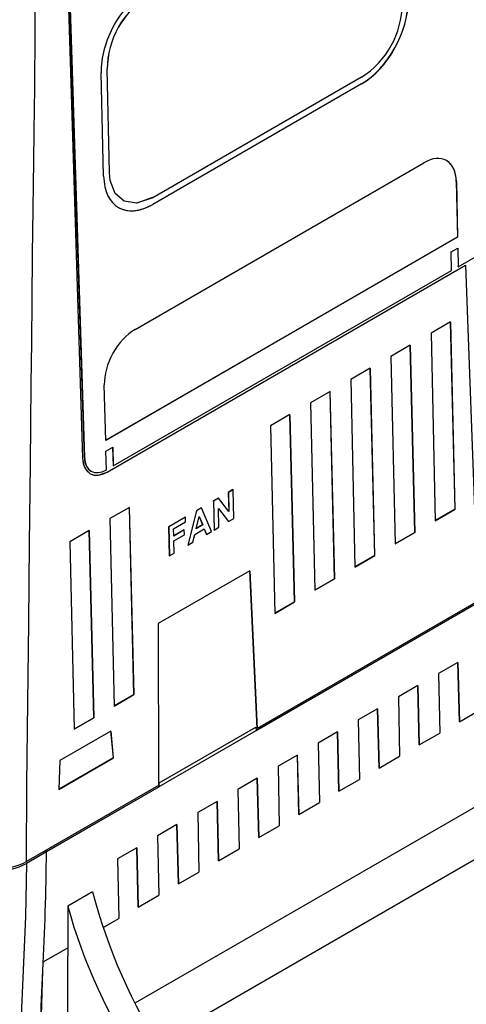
# Model space of a CAD drawing. Header units: millimetres. Extents: x 0 to 1118, y 0 to 864.
# Tile 36 of 42: x 941 to 980, y 566 to 652. Entities that reach past the tile are written whole.
import ezdxf

# ---------------------------------------------------------------- set-up
doc = ezdxf.new("R2010")
doc.units = ezdxf.units.MM
doc.header["$LTSCALE"] = 4

msp = doc.modelspace()

# ---------------------------------------------------------------- linework, layer by layer
for p, q in [((945.186, 654.936), (946.46, 613.708)), ((946.622, 613.777), (945.292, 655.008)), ((945.302, 655.003), (946.631, 613.772)), ((948.83, 638.858), (948.629, 647.971)), ((948.638, 647.966), (948.629, 647.971)), ((948.838, 638.852), (948.638, 647.966)), ((948.319, 638.553), (948.095, 647.652)), ((971.025, 647.262), (952.64, 636.649)), ((971.029, 646.674), (952.645, 636.061)), ((971.038, 646.669), (952.654, 636.056)), ((971.029, 646.674), (971.038, 646.669)), ((951.083, 625.037), (976.539, 639.732)), ((948.83, 638.858), (948.838, 638.852)), ((979.388, 638.082), (979.496, 633.173)), ((979.397, 638.076), (979.388, 638.082)), ((979.397, 638.076), (979.505, 633.168)), ((952.631, 636.655), (952.64, 636.649)), ((952.654, 636.056), (952.645, 636.061)), ((979.496, 633.173), (948.499, 615.279)), ((979.505, 633.168), (948.499, 615.269)), ((979.505, 633.168), (979.496, 633.173)), ((979.562, 630.568), (983.282, 632.715)), ((978.928, 631.868), (979.526, 632.213)), ((978.968, 630.225), (978.928, 631.868)), ((979.517, 632.208), (979.553, 630.573)), ((979.526, 632.213), (979.562, 630.568)), ((948.63, 612.477), (980.187, 630.695)), ((948.639, 612.472), (980.196, 630.689)), ((980.196, 630.689), (980.187, 630.695)), ((980.196, 630.689), (981.105, 606.049)), ((949.156, 613.015), (978.968, 630.225)), ((979.562, 630.568), (979.553, 630.573)), ((978.872, 625.697), (977.161, 624.709)), ((978.863, 625.692), (979.265, 609.205)), ((979.274, 609.2), (978.872, 625.697)), ((977.161, 624.709), (977.529, 608.192)), ((1020.949, 623.86), (961.767, 589.695)), ((1020.958, 623.855), (961.767, 589.685)), ((975.337, 623.656), (973.625, 622.668)), ((975.738, 607.159), (975.337, 623.656)), ((975.327, 623.651), (975.729, 607.164)), ((973.625, 622.668), (973.994, 606.151)), ((971.801, 621.615), (970.09, 620.627)), ((971.792, 621.61), (972.194, 605.123)), ((972.203, 605.118), (971.801, 621.615)), ((970.09, 620.627), (970.458, 604.11)), ((948.499, 615.269), (948.378, 620.17)), ((968.266, 619.574), (966.554, 618.586)), ((968.256, 619.569), (968.658, 603.082)), ((968.667, 603.077), (968.266, 619.574)), ((966.554, 618.586), (966.923, 602.069)), ((964.73, 617.533), (963.019, 616.545)), ((964.721, 617.528), (965.122, 601.041)), ((965.132, 601.036), (964.73, 617.533)), ((963.019, 616.545), (963.387, 600.028)), ((948.522, 614.315), (949.12, 614.66)), ((948.563, 612.672), (948.522, 614.315)), ((949.112, 614.655), (949.148, 613.02)), ((949.12, 614.66), (949.156, 613.015)), ((946.631, 613.772), (946.622, 613.777)), ((947.249, 612.536), (947.258, 612.531)), ((948.63, 612.477), (948.639, 612.472)), ((949.156, 613.015), (949.148, 613.02)), ((959.714, 610.928), (959.295, 610.686)), ((959.295, 610.686), (959.334, 609.016)), ((959.304, 610.68), (959.295, 610.686)), ((959.723, 610.922), (959.304, 610.68)), ((959.304, 610.68), (959.343, 609.004)), ((959.723, 610.922), (959.714, 610.928)), ((959.783, 608.371), (959.723, 610.922)), ((958.42, 610.18), (957.982, 609.928)), ((957.982, 609.928), (958.042, 607.377)), ((957.991, 609.922), (957.982, 609.928)), ((958.429, 610.175), (957.991, 609.922)), ((957.991, 609.922), (958.051, 607.371)), ((958.429, 610.175), (958.42, 610.18)), ((959.343, 609.004), (958.429, 610.175)), ((950.588, 609.369), (948.877, 608.381)), ((950.579, 609.364), (950.98, 592.877)), ((950.99, 592.872), (950.588, 609.369)), ((956.487, 609.064), (955.723, 606.038)), ((956.496, 609.059), (955.732, 606.033)), ((956.931, 609.321), (956.487, 609.064)), ((956.487, 609.064), (956.496, 609.059)), ((956.94, 609.315), (956.496, 609.059)), ((956.94, 609.315), (956.931, 609.321)), ((957.827, 607.242), (956.94, 609.315)), ((958.431, 609.264), (959.332, 608.111)), ((958.47, 607.613), (958.431, 609.264)), ((958.431, 609.257), (959.323, 608.116)), ((979.265, 609.205), (977.529, 608.203)), ((977.529, 608.192), (979.274, 609.2)), ((979.265, 609.205), (979.274, 609.2)), ((948.877, 608.381), (949.245, 591.864)), ((955.523, 608.508), (954.043, 607.653)), ((955.532, 608.503), (954.052, 607.648)), ((954.481, 607.465), (955.542, 608.078)), ((955.532, 608.503), (955.523, 608.508)), ((955.542, 608.078), (955.532, 608.503)), ((956.47, 607.487), (956.734, 608.567)), ((956.732, 608.557), (957.033, 607.822)), ((956.734, 608.567), (957.042, 607.817)), ((959.332, 608.111), (959.323, 608.116)), ((959.332, 608.111), (959.783, 608.371)), ((947.052, 607.328), (945.341, 606.34)), ((947.043, 607.323), (947.445, 590.836)), ((947.454, 590.831), (947.052, 607.328)), ((954.043, 607.653), (954.102, 605.102)), ((954.052, 607.648), (954.043, 607.653)), ((954.052, 607.648), (954.111, 605.097)), ((954.495, 606.844), (954.481, 607.465)), ((955.408, 607.381), (954.495, 606.854)), ((955.417, 607.376), (954.495, 606.844)), ((955.417, 607.376), (955.408, 607.381)), ((955.427, 606.951), (955.417, 607.376)), ((956.349, 606.986), (957.185, 607.468)), ((957.042, 607.817), (956.47, 607.487)), ((957.033, 607.822), (956.473, 607.499)), ((957.042, 607.817), (957.033, 607.822)), ((957.18, 607.465), (957.374, 606.991)), ((957.185, 607.468), (957.383, 606.986)), ((957.383, 606.986), (957.827, 607.242)), ((958.051, 607.371), (958.042, 607.377)), ((958.051, 607.371), (958.47, 607.613)), ((945.341, 606.34), (945.709, 589.823)), ((954.505, 606.418), (955.427, 606.951)), ((954.53, 605.339), (954.505, 606.418)), ((956.179, 606.291), (956.349, 606.986)), ((957.383, 606.986), (957.374, 606.991)), ((975.729, 607.164), (973.993, 606.162)), ((973.994, 606.151), (975.738, 607.159)), ((975.729, 607.164), (975.738, 607.159)), ((955.732, 606.033), (955.723, 606.038)), ((955.732, 606.033), (956.179, 606.291)), ((954.111, 605.097), (954.102, 605.102)), ((954.111, 605.097), (954.53, 605.339)), ((972.194, 605.123), (970.458, 604.121)), ((970.458, 604.11), (972.203, 605.118)), ((972.194, 605.123), (972.203, 605.118)), ((1017.686, 604.129), (951.074, 565.675)), ((961.195, 603.782), (953.127, 599.125)), ((961.186, 603.777), (961.829, 589.899)), ((961.838, 589.893), (961.195, 603.782)), ((986.73, 604.263), (961.838, 589.893)), ((968.658, 603.082), (966.922, 602.08)), ((966.923, 602.069), (968.667, 603.077)), ((968.658, 603.082), (968.667, 603.077)), ((1019.295, 600.441), (953.014, 562.178)), ((965.122, 601.041), (963.387, 600.039)), ((963.387, 600.028), (965.132, 601.036)), ((965.122, 601.041), (965.132, 601.036)), ((953.127, 599.125), (953.14, 584.872)), ((979.529, 595.713), (977.821, 594.727)), ((979.523, 595.71), (979.657, 590.486)), ((979.657, 590.486), (979.529, 595.713)), ((977.821, 594.727), (977.927, 589.487)), ((975.993, 593.672), (974.286, 592.686)), ((975.988, 593.669), (976.121, 588.445)), ((976.121, 588.445), (975.993, 593.672)), ((950.98, 592.877), (949.245, 591.875)), ((949.245, 591.864), (950.99, 592.872)), ((950.98, 592.877), (950.99, 592.872)), ((974.286, 592.686), (974.392, 587.446)), ((972.457, 591.631), (970.75, 590.645)), ((972.452, 591.628), (972.586, 586.404)), ((972.586, 586.404), (972.457, 591.631)), ((947.445, 590.836), (945.709, 589.834)), ((945.709, 589.823), (947.454, 590.831)), ((947.445, 590.836), (947.454, 590.831)), ((979.657, 590.486), (981.463, 591.528)), ((953.212, 585.096), (961.733, 590.015)), ((961.733, 590.015), (961.766, 589.708)), ((961.838, 589.893), (961.829, 589.899)), ((970.75, 590.645), (970.856, 585.405)), ((948.964, 589.664), (944.47, 587.07)), ((948.955, 589.659), (949.162, 587.292)), ((949.171, 587.287), (948.964, 589.664)), ((953.212, 584.77), (961.766, 589.708)), ((961.766, 589.708), (961.767, 589.685)), ((968.922, 589.59), (967.215, 588.604)), ((968.917, 589.587), (969.05, 584.363)), ((969.05, 584.363), (968.922, 589.59)), ((976.121, 588.445), (977.927, 589.487)), ((967.215, 588.604), (967.321, 583.364)), ((944.377, 584.519), (949.171, 587.287)), ((949.162, 587.292), (944.378, 584.53)), ((949.171, 587.287), (949.162, 587.292)), ((965.386, 587.549), (963.679, 586.563)), ((965.381, 587.546), (965.515, 582.322)), ((965.515, 582.322), (965.386, 587.549)), ((972.586, 586.404), (974.392, 587.446)), ((944.47, 587.07), (944.377, 584.519)), ((963.679, 586.563), (963.785, 581.323)), ((961.851, 585.508), (960.144, 584.522)), ((961.846, 585.505), (961.979, 580.281)), ((961.979, 580.281), (961.851, 585.508)), ((953.14, 584.872), (941.508, 578.157)), ((953.202, 584.751), (943.267, 579.015)), ((953.211, 584.746), (943.276, 579.01)), ((953.202, 584.751), (953.212, 585.096)), ((953.202, 584.751), (953.211, 584.746)), ((953.211, 584.746), (953.212, 584.77)), ((953.212, 584.77), (953.212, 585.096)), ((969.05, 584.363), (970.856, 585.405)), ((960.144, 584.522), (960.25, 579.282)), ((958.315, 583.467), (956.608, 582.481)), ((958.31, 583.464), (958.444, 578.24)), ((958.444, 578.24), (958.315, 583.467)), ((965.515, 582.322), (967.321, 583.364)), ((956.608, 582.481), (956.714, 577.241)), ((954.78, 581.426), (953.073, 580.44)), ((954.774, 581.422), (954.908, 576.199)), ((954.908, 576.199), (954.78, 581.426)), ((961.979, 580.281), (963.785, 581.323)), ((953.073, 580.44), (953.178, 575.2)), ((943.277, 579.01), (941.509, 577.989)), ((943.131, 579.094), (943.267, 579.015)), ((943.267, 579.015), (943.267, 579.183)), ((943.277, 579.01), (943.276, 579.01)), ((951.244, 579.385), (949.537, 578.399)), ((951.239, 579.381), (951.373, 574.158)), ((951.373, 574.158), (951.244, 579.385)), ((958.444, 578.24), (960.25, 579.282)), ((949.537, 578.399), (949.643, 573.159)), ((954.908, 576.199), (956.714, 577.241)), ((947.349, 575.496), (945.165, 574.235)), ((947.349, 575.495), (945.166, 574.235)), ((947.349, 575.496), (947.349, 575.495)), ((951.373, 574.158), (953.178, 575.2)), ((945.165, 574.235), (945.167, 570.575)), ((945.165, 574.235), (945.166, 574.235)), ((945.166, 574.235), (945.168, 569.825)), ((948.275, 572.369), (949.643, 573.159)), ((942.988, 569.317), (945.167, 570.575)), ((945.167, 570.575), (945.168, 569.825)), ((945.178, 562.286), (945.168, 569.825)), ((942.714, 560.871), (942.954, 568.547))]:
    msp.add_line(p, q)
at = {"flags": 128}
for points in [[(941.508, 578.157), (941.548, 584.98), (941.644, 592.172), (941.726, 599.187), (941.799, 606.197), (941.871, 613.206), (941.944, 620.216), (941.982, 623.917), (942.021, 627.619), (942.063, 631.65), (942.105, 635.662), (942.133, 637.843), (942.16, 639.852), (942.196, 642.445), (942.223, 644.49), (942.245, 646.27), (942.261, 647.839), (942.275, 649.735), (942.283, 651.543), (942.285, 653.262)], [(952.631, 636.655), (951.25, 636.172), (950.135, 636.336), (949.336, 637.029), (948.897, 638.167), (948.83, 638.858)], [(952.64, 636.649), (951.206, 636.161), (950.139, 636.332), (949.341, 637.028), (948.904, 638.168), (948.838, 638.852)], [(946.46, 613.708), (946.539, 613.155), (946.706, 612.755), (947.128, 612.329), (947.471, 612.206), (947.848, 612.195), (948.639, 612.472)], [(941.509, 577.989), (941.423, 573.329), (941.229, 568.61), (941.034, 563.891), (940.943, 559.228)], [(942.721, 560.867), (942.827, 565.433), (942.954, 568.547)]]:
    msp.add_lwpolyline(points, dxfattribs=at)
for centre, radius, start, end in [((956.322, 647.905), 7.693, 122.25242, 179.51004), ((956.335, 647.898), 7.697, 122.26514, 179.49732), ((966.902, 653.792), 7.722, 302.2687, 359.59737), ((709.381, 580.991), 233.904, 356.95035, 359.51477), ((938.822, 583.34), 5.838, 242.6055, 297.3935), ((938.822, 583.079), 5.756, 242.18072, 297.81928)]:
    msp.add_arc(centre, radius, start, end)
for centre, major_axis, ratio, start_param, end_param in [((952.326, 650.102), (2.864, 5.256), 0.592912, 0.770653, 2.342974), ((970.914, 651.614), (2.857, 5.241), 0.592912, 3.912245, 5.481517), ((970.923, 651.609), (2.856, 5.241), 0.592912, 3.912245, 5.481517), ((976.615, 636.476), (1.883, 3.455), 0.592912, 5.481517, 7.053838), ((976.606, 636.481), (1.883, 3.455), 0.592912, 5.481517, 6.233101), ((952.538, 640.996), (2.856, 5.241), 0.592912, 2.342974, 3.912245), ((952.529, 641.001), (2.857, 5.241), 0.592912, 3.154728, 3.912245), ((951.159, 621.78), (1.883, 3.455), 0.592912, 0.770653, 2.342974), ((948.572, 614.96), (1.437, 2.634), 0.592916, 2.350424, 3.912493), ((948.507, 614.888), (1.277, 2.343), 0.592912, 2.3517, 3.154728), ((948.516, 614.883), (1.277, 2.342), 0.592912, 2.3517, 3.909661), ((966.944, 573.003), (-14.005, 26.547), 0.581858, 1.183078, 1.71534), ((965.45, 572.14), (-14.793, 26.1), 0.602556, 1.16567, 1.697933)]:
    msp.add_ellipse(centre, major_axis=major_axis, ratio=ratio, start_param=start_param, end_param=end_param)

doc.saveas('drawing.dxf')
